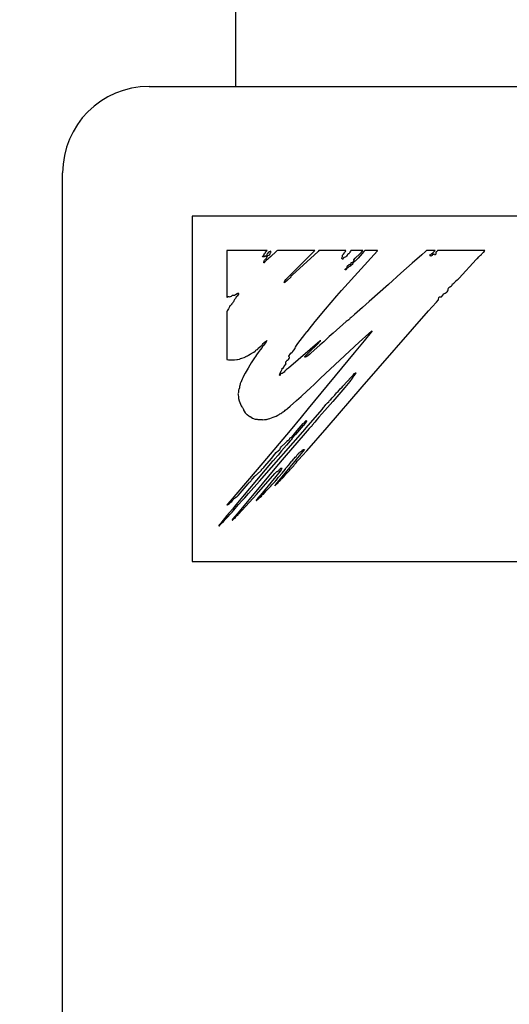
# Model space of a CAD drawing. Extents: x 77 to 816, y 33 to 540.
# Tile 7 of 20: x 419.5 to 425.17, y 429.37 to 440.77. Entities that reach past the tile are written whole.
import ezdxf

# ---------------------------------------------------------------- set-up
doc = ezdxf.new("R2010")
doc.units = 0
doc.header["$LTSCALE"] = 46.2
doc.layers.get('0').update_dxf_attribs({"linetype": 'CONTINUOUS'})
for name, color, linetype in [('ALL_CURVE', 7, 'CONTINUOUS'), ('ALL_DIM', 7, 'CONTINUOUS'), ('ALL_FEATURES', 7, 'CONTINUOUS')]:
    doc.layers.add(name, color=color, linetype=linetype)
doc.dimstyles.get("Standard").update_dxf_attribs({"dimtxt": 2.5, "dimasz": 2.5, "dimexe": 1.25, "dimexo": 0.625, "dimtad": 1, "dimcen": 2.5, "dimazin": 3, "dimtfac": 1, "dimtmove": 0, "dimatfit": 3})

# ---------------------------------------------------------------- blocks, each defined once
blk = doc.blocks.new('_OPEN')
at = {"color": 0, "linetype": 'BYBLOCK'}
for p, q in [((0, 0), (-1, 0.25)), ((-1, -0.25), (0, 0)), ((-1, 0), (0, 0))]:
    blk.add_line(p, q, dxfattribs=at)
blk = doc.blocks.new('*D11')
at = {"layer": 'ALL_DIM', "color": 2, "linetype": 'CONTINUOUS'}
for p, q in [((422, 457.5), (320, 457.5)), ((322, 457.5), (322, 360)), ((322, 262.5), (322, 360)), ((422, 262.5), (320, 262.5))]:
    blk.add_line(p, q, dxfattribs=at)
at = {"layer": 'ALL_DIM', "color": 2, "linetype": 'CONTINUOUS', "xscale": 4, "yscale": 4, "zscale": 4}
for p, rotation in [((322, 457.5), 90), ((322, 262.5), 270)]:
    blk.add_blockref('_OPEN', p, dxfattribs=dict(at, rotation=rotation))
blk = doc.blocks.new('*D12')
at = {"layer": 'ALL_DIM', "color": 2, "linetype": 'CONTINUOUS'}
for p, q in [((350, 457.5), (350, 487.327)), ((350, 487.327), (350, 448.75)), ((422, 457.5), (348, 457.5)), ((350, 430), (350, 448.75)), ((418.679, 440), (348, 440)), ((350, 440), (350, 430))]:
    blk.add_line(p, q, dxfattribs=at)
at = {"layer": 'ALL_DIM', "color": 2, "linetype": 'CONTINUOUS', "xscale": 4, "yscale": 4, "zscale": 4}
for p, rotation in [((350, 457.5), 270), ((350, 440), 90)]:
    blk.add_blockref('_OPEN', p, dxfattribs=dict(at, rotation=rotation))

msp = doc.modelspace()

# ---------------------------------------------------------------- linework, layer by layer
at = {"layer": 'ALL_CURVE', "color": 4, "linetype": 'CONTINUOUS'}
for p, q in [((421.5, 438.5), (421.5, 434.5)), ((458.5, 438.5), (421.5, 438.5)), ((421.5, 434.5), (439.5, 434.5))]:
    msp.add_line(p, q, dxfattribs=at)
at = {"layer": 'ALL_FEATURES', "color": 3, "linetype": 'CONTINUOUS'}
msp.add_line((422, 455.5), (422, 440), dxfattribs=at)
at = {"layer": 'ALL_FEATURES', "color": 7, "linetype": 'CONTINUOUS'}
for p, q in [((421, 440), (459, 440)), ((420, 273.009), (420, 439)), ((421.9, 438.1), (421.9, 437.56)), ((422.365, 438.1), (421.9, 438.1)), ((422.314, 438.029), (422.318, 438.036)), ((422.319, 438.027), (422.314, 438.029)), ((422.318, 438.036), (422.324, 438.044)), ((422.326, 438.028), (422.319, 438.027)), ((422.324, 438.044), (422.329, 438.051)), ((422.333, 438.03), (422.326, 438.028)), ((422.329, 438.051), (422.335, 438.062)), ((422.337, 438.034), (422.333, 438.03)), ((422.335, 438.062), (422.341, 438.068)), ((422.341, 438.038), (422.337, 438.034)), ((422.337, 437.99), (422.348, 438)), ((422.341, 438.068), (422.344, 438.071)), ((422.345, 438.04), (422.341, 438.038)), ((422.344, 438.071), (422.347, 438.077)), ((422.347, 438.034), (422.345, 438.04)), ((422.347, 438.077), (422.349, 438.087)), ((422.349, 438.031), (422.347, 438.034)), ((422.348, 438), (422.352, 438.004)), ((422.349, 438.087), (422.353, 438.091)), ((422.354, 438.033), (422.349, 438.031)), ((422.352, 438.004), (422.358, 438.011)), ((422.353, 438.091), (422.363, 438.098)), ((422.357, 438.035), (422.354, 438.033)), ((422.36, 438.041), (422.357, 438.035)), ((422.358, 438.011), (422.363, 438.025)), ((422.363, 438.054), (422.36, 438.041)), ((422.376, 438.003), (422.36, 437.991)), ((422.363, 438.098), (422.365, 438.1)), ((422.367, 438.062), (422.363, 438.054)), ((422.363, 438.025), (422.369, 438.036)), ((422.374, 438.072), (422.367, 438.062)), ((422.369, 438.036), (422.376, 438.044)), ((422.383, 438.081), (422.374, 438.072)), ((422.376, 438.044), (422.384, 438.049)), ((422.387, 438.013), (422.376, 438.003)), ((422.388, 438.085), (422.383, 438.081)), ((422.384, 438.049), (422.396, 438.055)), ((422.405, 438.03), (422.387, 438.013)), ((422.394, 438.088), (422.388, 438.085)), ((422.408, 438.092), (422.394, 438.088)), ((422.396, 438.055), (422.399, 438.058)), ((422.399, 438.058), (422.4, 438.06)), ((422.4, 438.06), (422.402, 438.066)), ((422.402, 438.067), (422.405, 438.075)), ((422.402, 438.066), (422.402, 438.067)), ((422.476, 438.092), (422.405, 438.03)), ((422.405, 438.075), (422.407, 438.079)), ((422.407, 438.079), (422.409, 438.087)), ((422.409, 438.087), (422.408, 438.092)), ((422.48, 438.096), (422.476, 438.092)), ((422.485, 438.1), (422.48, 438.096)), ((422.916, 438.1), (422.485, 438.1)), ((422.642, 437.823), (422.875, 438.058)), ((422.955, 438.091), (422.655, 437.817)), ((422.875, 438.058), (422.914, 438.098)), ((422.914, 438.098), (422.916, 438.1)), ((422.965, 438.1), (422.955, 438.091)), ((423.276, 438.1), (422.965, 438.1)), ((423.228, 437.64), (423.642, 438.098)), ((423.229, 438.016), (423.233, 438.024)), ((423.229, 438.01), (423.229, 438.016)), ((423.232, 438.005), (423.229, 438.01)), ((423.239, 438), (423.232, 438.005)), ((423.233, 438.024), (423.236, 438.029)), ((423.236, 438.029), (423.238, 438.034)), ((423.238, 438.044), (423.239, 438.048)), ((423.238, 438.043), (423.238, 438.044)), ((423.238, 438.034), (423.238, 438.043)), ((423.239, 438.048), (423.248, 438.059)), ((423.241, 438.001), (423.239, 438)), ((423.245, 438.006), (423.241, 438.001)), ((423.25, 438.015), (423.245, 438.006)), ((423.248, 438.059), (423.26, 438.074)), ((423.254, 438.02), (423.25, 438.015)), ((423.258, 438.022), (423.254, 438.02)), ((423.267, 438.023), (423.258, 438.022)), ((423.26, 438.074), (423.266, 438.081)), ((423.266, 438.081), (423.273, 438.091)), ((423.276, 438.028), (423.267, 438.023)), ((423.273, 438.091), (423.276, 438.1)), ((423.284, 438.036), (423.276, 438.028)), ((423.292, 438.047), (423.284, 438.036)), ((423.294, 438.052), (423.292, 438.047)), ((423.297, 438.057), (423.294, 438.052)), ((423.3, 438.06), (423.297, 438.057)), ((423.305, 438.062), (423.3, 438.06)), ((423.311, 438.062), (423.305, 438.062)), ((423.315, 438.066), (423.311, 438.062)), ((423.324, 438.082), (423.315, 438.066)), ((423.33, 438.092), (423.324, 438.082)), ((423.336, 438.1), (423.33, 438.092)), ((423.474, 438.1), (423.336, 438.1)), ((423.367, 437.989), (423.37, 437.993)), ((423.37, 437.993), (423.386, 438.011)), ((423.386, 438.011), (423.437, 438.062)), ((423.42, 438.013), (423.392, 437.984)), ((423.464, 438.065), (423.42, 438.013)), ((423.437, 438.062), (423.456, 438.081)), ((423.456, 438.081), (423.474, 438.1)), ((423.486, 438.089), (423.464, 438.065)), ((423.496, 438.1), (423.486, 438.089)), ((423.644, 438.1), (423.496, 438.1)), ((423.642, 438.098), (423.644, 438.1)), ((424.155, 438.052), (424.044, 437.954)), ((424.197, 438.09), (424.155, 438.052)), ((424.208, 438.1), (424.197, 438.09)), ((424.309, 438.1), (424.208, 438.1)), ((424.248, 438.051), (424.249, 438.052)), ((424.248, 438.047), (424.248, 438.051)), ((424.25, 438.042), (424.248, 438.047)), ((424.249, 438.052), (424.258, 438.055)), ((424.255, 438.037), (424.25, 438.042)), ((424.258, 438.036), (424.255, 438.037)), ((424.258, 438.055), (424.269, 438.062)), ((424.268, 438.04), (424.258, 438.036)), ((424.275, 438.044), (424.268, 438.04)), ((424.269, 438.062), (424.283, 438.075)), ((424.28, 438.05), (424.275, 438.044)), ((424.285, 438.054), (424.28, 438.05)), ((424.283, 438.075), (424.291, 438.084)), ((424.293, 438.058), (424.285, 438.054)), ((424.291, 438.084), (424.304, 438.096)), ((424.297, 438.059), (424.293, 438.058)), ((424.3, 438.052), (424.297, 438.059)), ((424.302, 438.051), (424.3, 438.052)), ((424.304, 438.05), (424.302, 438.051)), ((424.304, 438.096), (424.309, 438.1)), ((424.308, 438.051), (424.304, 438.05)), ((424.314, 438.055), (424.308, 438.051)), ((424.317, 438.058), (424.314, 438.055)), ((424.319, 438.079), (424.316, 438.07)), ((424.316, 438.07), (424.317, 438.058)), ((424.323, 438.085), (424.319, 438.079)), ((424.324, 438.086), (424.323, 438.085)), ((424.328, 438.089), (424.324, 438.086)), ((424.331, 438.094), (424.328, 438.089)), ((424.336, 438.1), (424.331, 438.094)), ((424.883, 438.1), (424.336, 438.1)), ((424.587, 437.782), (424.784, 437.997)), ((424.784, 437.997), (424.792, 438.004)), ((424.792, 438.004), (424.799, 438.01)), ((424.799, 438.01), (424.816, 438.027)), ((424.816, 438.027), (424.826, 438.04)), ((424.826, 438.04), (424.831, 438.046)), ((424.831, 438.046), (424.835, 438.049)), ((424.835, 438.049), (424.844, 438.056)), ((424.844, 438.056), (424.85, 438.062)), ((424.85, 438.062), (424.857, 438.072)), ((424.857, 438.072), (424.869, 438.082)), ((424.869, 438.082), (424.871, 438.084)), ((424.871, 438.084), (424.879, 438.092)), ((424.879, 438.092), (424.883, 438.1)), ((422.328, 437.97), (422.33, 437.976)), ((422.328, 437.957), (422.328, 437.97)), ((422.331, 437.958), (422.328, 437.957)), ((422.33, 437.976), (422.331, 437.981)), ((422.331, 437.981), (422.337, 437.99)), ((422.338, 437.967), (422.331, 437.958)), ((422.345, 437.975), (422.338, 437.967)), ((422.36, 437.991), (422.345, 437.975)), ((423.269, 437.884), (423.272, 437.889)), ((423.27, 437.879), (423.269, 437.884)), ((423.27, 437.878), (423.27, 437.879)), ((423.272, 437.889), (423.279, 437.895)), ((423.28, 437.879), (423.278, 437.876)), ((423.279, 437.895), (423.286, 437.9)), ((423.283, 437.886), (423.28, 437.879)), ((423.288, 437.893), (423.283, 437.886)), ((423.286, 437.9), (423.291, 437.906)), ((423.298, 437.902), (423.288, 437.893)), ((423.291, 437.906), (423.293, 437.912)), ((423.293, 437.917), (423.295, 437.922)), ((423.293, 437.912), (423.293, 437.917)), ((423.295, 437.922), (423.297, 437.924)), ((423.297, 437.924), (423.3, 437.926)), ((423.312, 437.911), (423.298, 437.902)), ((423.3, 437.926), (423.303, 437.928)), ((423.303, 437.928), (423.307, 437.933)), ((423.307, 437.933), (423.313, 437.938)), ((423.326, 437.921), (423.312, 437.911)), ((423.313, 437.938), (423.322, 437.941)), ((423.322, 437.941), (423.327, 437.942)), ((423.334, 437.93), (423.326, 437.921)), ((423.327, 437.942), (423.333, 437.946)), ((423.333, 437.946), (423.337, 437.953)), ((423.341, 437.933), (423.334, 437.93)), ((423.337, 437.953), (423.339, 437.962)), ((423.339, 437.962), (423.345, 437.962)), ((423.348, 437.939), (423.341, 437.933)), ((423.345, 437.962), (423.353, 437.965)), ((423.356, 437.95), (423.348, 437.939)), ((423.353, 437.965), (423.362, 437.972)), ((423.363, 437.96), (423.356, 437.95)), ((423.362, 437.972), (423.373, 437.983)), ((423.37, 437.968), (423.363, 437.96)), ((423.368, 437.987), (423.367, 437.989)), ((423.373, 437.986), (423.368, 437.987)), ((423.377, 437.973), (423.37, 437.968)), ((423.375, 437.985), (423.373, 437.986)), ((423.373, 437.983), (423.375, 437.985)), ((423.386, 437.978), (423.377, 437.973)), ((423.392, 437.984), (423.386, 437.978)), ((424.044, 437.954), (423.914, 437.84)), ((422.571, 437.749), (422.584, 437.765)), ((422.584, 437.765), (422.599, 437.78)), ((422.599, 437.78), (422.642, 437.823)), ((422.639, 437.791), (422.603, 437.76)), ((422.641, 437.8), (422.639, 437.791)), ((422.645, 437.808), (422.641, 437.8)), ((422.652, 437.814), (422.645, 437.808)), ((422.655, 437.817), (422.652, 437.814)), ((423.274, 437.876), (423.27, 437.878)), ((423.278, 437.876), (423.274, 437.876)), ((423.914, 437.84), (423.768, 437.707)), ((424.565, 437.762), (424.574, 437.77)), ((424.574, 437.77), (424.587, 437.782)), ((422.57, 437.733), (422.561, 437.727)), ((422.561, 437.727), (422.562, 437.731)), ((422.562, 437.731), (422.565, 437.739)), ((422.565, 437.739), (422.566, 437.74)), ((422.566, 437.74), (422.571, 437.749)), ((422.603, 437.76), (422.57, 437.733)), ((423.768, 437.707), (423.545, 437.511)), ((424.459, 437.659), (424.462, 437.666)), ((424.459, 437.655), (424.459, 437.659)), ((424.46, 437.651), (424.459, 437.655)), ((424.46, 437.645), (424.46, 437.651)), ((424.462, 437.666), (424.469, 437.672)), ((424.469, 437.672), (424.481, 437.68)), ((424.481, 437.68), (424.487, 437.684)), ((424.487, 437.684), (424.498, 437.692)), ((424.498, 437.692), (424.506, 437.702)), ((424.506, 437.702), (424.512, 437.714)), ((424.512, 437.714), (424.515, 437.716)), ((424.515, 437.716), (424.524, 437.723)), ((424.524, 437.723), (424.534, 437.732)), ((424.534, 437.732), (424.543, 437.742)), ((424.543, 437.742), (424.549, 437.749)), ((424.549, 437.749), (424.565, 437.762)), ((421.9, 437.56), (421.904, 437.56)), ((421.904, 437.56), (421.907, 437.564)), ((421.907, 437.564), (421.91, 437.566)), ((421.91, 437.566), (421.915, 437.569)), ((421.915, 437.569), (421.919, 437.569)), ((421.919, 437.569), (421.923, 437.568)), ((421.923, 437.568), (421.933, 437.566)), ((421.933, 437.566), (421.943, 437.568)), ((421.943, 437.568), (421.954, 437.574)), ((421.954, 437.574), (421.959, 437.578)), ((421.959, 437.578), (421.967, 437.583)), ((421.967, 437.583), (421.976, 437.585)), ((421.976, 437.585), (421.984, 437.585)), ((421.984, 437.585), (421.99, 437.586)), ((421.993, 437.538), (421.988, 437.533)), ((421.99, 437.586), (422, 437.591)), ((422.001, 437.545), (421.993, 437.538)), ((422, 437.591), (422.018, 437.604)), ((422.004, 437.555), (422.001, 437.545)), ((422.006, 437.564), (422.004, 437.555)), ((422.01, 437.568), (422.006, 437.564)), ((422.018, 437.574), (422.01, 437.568)), ((422.018, 437.604), (422.026, 437.607)), ((422.026, 437.584), (422.018, 437.574)), ((422.026, 437.607), (422.034, 437.607)), ((422.033, 437.596), (422.026, 437.584)), ((422.036, 437.602), (422.033, 437.596)), ((422.034, 437.607), (422.036, 437.607)), ((422.036, 437.607), (422.037, 437.606)), ((422.037, 437.606), (422.036, 437.602)), ((423.042, 437.423), (423.171, 437.575)), ((423.171, 437.575), (423.228, 437.64)), ((424.349, 437.533), (424.353, 437.557)), ((424.353, 437.557), (424.355, 437.565)), ((424.355, 437.565), (424.365, 437.565)), ((424.365, 437.565), (424.367, 437.565)), ((424.367, 437.565), (424.378, 437.564)), ((424.378, 437.564), (424.384, 437.565)), ((424.384, 437.565), (424.388, 437.569)), ((424.388, 437.569), (424.399, 437.585)), ((424.399, 437.585), (424.411, 437.598)), ((424.411, 437.598), (424.425, 437.609)), ((424.425, 437.609), (424.437, 437.615)), ((424.437, 437.615), (424.439, 437.616)), ((424.439, 437.616), (424.445, 437.622)), ((424.445, 437.622), (424.447, 437.624)), ((424.447, 437.624), (424.456, 437.636)), ((424.456, 437.636), (424.46, 437.645)), ((421.92, 437.426), (421.91, 437.415)), ((421.924, 437.432), (421.92, 437.426)), ((421.927, 437.44), (421.924, 437.432)), ((421.929, 437.448), (421.927, 437.44)), ((421.93, 437.45), (421.929, 437.448)), ((421.934, 437.459), (421.93, 437.45)), ((421.941, 437.466), (421.934, 437.459)), ((421.95, 437.471), (421.941, 437.466)), ((421.952, 437.473), (421.95, 437.471)), ((421.955, 437.479), (421.952, 437.473)), ((421.961, 437.489), (421.955, 437.479)), ((421.964, 437.493), (421.961, 437.489)), ((421.971, 437.498), (421.964, 437.493)), ((421.976, 437.507), (421.971, 437.498)), ((421.98, 437.517), (421.976, 437.507)), ((421.981, 437.519), (421.98, 437.517)), ((421.983, 437.526), (421.981, 437.519)), ((421.988, 437.533), (421.983, 437.526)), ((422.922, 437.278), (423.042, 437.423)), ((423.47, 437.442), (423.378, 437.36)), ((423.545, 437.511), (423.47, 437.442)), ((424.234, 437.402), (424.275, 437.45)), ((424.275, 437.45), (424.324, 437.505)), ((424.324, 437.505), (424.343, 437.526)), ((424.343, 437.526), (424.349, 437.531)), ((424.349, 437.531), (424.349, 437.533)), ((421.903, 437.404), (421.9, 437.395)), ((421.9, 437.395), (421.9, 436.839)), ((421.91, 437.415), (421.903, 437.404)), ((423.322, 437.316), (423.318, 437.307)), ((423.325, 437.317), (423.322, 437.316)), ((423.337, 437.326), (423.325, 437.317)), ((423.378, 437.36), (423.337, 437.326)), ((423.466, 436.522), (424.234, 437.402)), ((422.851, 437.19), (422.922, 437.278)), ((423.281, 437.279), (423.129, 437.146)), ((423.29, 437.287), (423.281, 437.279)), ((423.298, 437.292), (423.29, 437.287)), ((423.31, 437.3), (423.298, 437.292)), ((423.318, 437.307), (423.31, 437.3)), ((422.723, 437.025), (422.803, 437.129)), ((422.803, 437.129), (422.827, 437.158)), ((422.827, 437.158), (422.83, 437.162)), ((422.83, 437.162), (422.832, 437.165)), ((422.832, 437.165), (422.851, 437.19)), ((423.065, 437.088), (423.044, 437.067)), ((423.083, 437.105), (423.065, 437.088)), ((423.129, 437.146), (423.083, 437.105)), ((423.432, 437.039), (423.541, 437.139)), ((423.569, 437.157), (423.487, 437.057)), ((423.541, 437.139), (423.575, 437.169)), ((423.58, 437.173), (423.569, 437.157)), ((423.575, 437.169), (423.58, 437.173)), ((422.257, 436.96), (422.264, 436.969)), ((422.264, 436.969), (422.279, 436.982)), ((422.279, 436.982), (422.294, 436.994)), ((422.307, 436.979), (422.284, 436.95)), ((422.294, 436.994), (422.308, 437.006)), ((422.311, 436.985), (422.307, 436.979)), ((422.308, 437.006), (422.314, 437.014)), ((422.316, 436.993), (422.311, 436.985)), ((422.314, 437.014), (422.321, 437.025)), ((422.327, 437.007), (422.316, 436.993)), ((422.321, 437.025), (422.336, 437.039)), ((422.344, 437.03), (422.327, 437.007)), ((422.336, 437.039), (422.353, 437.053)), ((422.353, 437.044), (422.344, 437.03)), ((422.353, 437.053), (422.362, 437.059)), ((422.362, 437.059), (422.353, 437.044)), ((422.976, 437.053), (422.613, 436.741)), ((422.674, 436.947), (422.689, 436.967)), ((422.689, 436.967), (422.692, 436.973)), ((422.692, 436.973), (422.696, 436.982)), ((422.696, 436.982), (422.707, 437.002)), ((422.707, 437.002), (422.723, 437.025)), ((422.857, 436.928), (422.948, 437.017)), ((422.976, 437.007), (422.874, 436.916)), ((422.948, 437.017), (422.981, 437.051)), ((422.981, 437.054), (422.976, 437.053)), ((423.003, 437.03), (422.976, 437.007)), ((422.986, 437.056), (422.981, 437.054)), ((422.981, 437.051), (422.986, 437.056)), ((422.985, 436.624), (423.432, 437.039)), ((423.022, 437.046), (423.003, 437.03)), ((423.044, 437.067), (423.022, 437.046)), ((423.487, 437.057), (423.374, 436.917)), ((422.059, 436.85), (422.073, 436.856)), ((422.073, 436.856), (422.099, 436.864)), ((422.099, 436.864), (422.116, 436.869)), ((422.116, 436.869), (422.123, 436.874)), ((422.123, 436.874), (422.125, 436.877)), ((422.125, 436.877), (422.127, 436.879)), ((422.127, 436.879), (422.138, 436.882)), ((422.138, 436.882), (422.152, 436.889)), ((422.152, 436.889), (422.171, 436.901)), ((422.171, 436.901), (422.182, 436.909)), ((422.182, 436.909), (422.195, 436.916)), ((422.219, 436.858), (422.182, 436.801)), ((422.195, 436.916), (422.212, 436.925)), ((422.212, 436.925), (422.226, 436.935)), ((422.23, 436.874), (422.219, 436.858)), ((422.226, 436.935), (422.23, 436.939)), ((422.23, 436.939), (422.235, 436.946)), ((422.244, 436.894), (422.23, 436.874)), ((422.235, 436.946), (422.242, 436.952)), ((422.242, 436.952), (422.252, 436.957)), ((422.262, 436.922), (422.244, 436.894)), ((422.252, 436.957), (422.253, 436.957)), ((422.253, 436.957), (422.257, 436.96)), ((422.273, 436.937), (422.262, 436.922)), ((422.262, 436.922), (422.262, 436.922)), ((422.284, 436.95), (422.273, 436.937)), ((422.617, 436.882), (422.62, 436.887)), ((422.617, 436.875), (422.617, 436.882)), ((422.619, 436.869), (422.617, 436.875)), ((422.624, 436.865), (422.619, 436.869)), ((422.62, 436.887), (422.634, 436.903)), ((422.62, 436.851), (422.624, 436.86)), ((422.625, 436.863), (422.624, 436.865)), ((422.624, 436.86), (422.625, 436.863)), ((422.634, 436.903), (422.641, 436.911)), ((422.641, 436.911), (422.656, 436.925)), ((422.656, 436.925), (422.664, 436.933)), ((422.664, 436.933), (422.674, 436.947)), ((422.801, 436.868), (422.803, 436.873)), ((422.807, 436.868), (422.801, 436.868)), ((422.803, 436.873), (422.807, 436.879)), ((422.807, 436.879), (422.811, 436.882)), ((422.818, 436.869), (422.807, 436.868)), ((422.811, 436.882), (422.857, 436.928)), ((422.826, 436.873), (422.818, 436.869)), ((422.837, 436.882), (422.826, 436.873)), ((422.86, 436.902), (422.837, 436.882)), ((423.374, 436.917), (422.841, 436.271)), ((422.874, 436.916), (422.86, 436.902)), ((421.9, 436.839), (421.918, 436.835)), ((421.918, 436.835), (421.942, 436.834)), ((421.942, 436.834), (421.971, 436.835)), ((421.971, 436.835), (421.989, 436.837)), ((421.989, 436.837), (422.016, 436.839)), ((422.016, 436.839), (422.025, 436.84)), ((422.025, 436.84), (422.045, 436.843)), ((422.045, 436.843), (422.053, 436.846)), ((422.053, 436.846), (422.059, 436.85)), ((422.166, 436.773), (422.145, 436.738)), ((422.182, 436.801), (422.166, 436.773)), ((422.541, 436.738), (422.542, 436.74)), ((422.542, 436.74), (422.544, 436.74)), ((422.544, 436.74), (422.548, 436.738)), ((422.551, 436.738), (422.555, 436.743)), ((422.555, 436.743), (422.56, 436.754)), ((422.56, 436.754), (422.572, 436.77)), ((422.572, 436.77), (422.583, 436.784)), ((422.581, 436.809), (422.583, 436.814)), ((422.581, 436.801), (422.581, 436.809)), ((422.584, 436.792), (422.581, 436.801)), ((422.583, 436.814), (422.585, 436.817)), ((422.583, 436.784), (422.585, 436.788)), ((422.584, 436.792), (422.584, 436.792)), ((422.585, 436.788), (422.584, 436.792)), ((422.585, 436.817), (422.589, 436.819)), ((422.589, 436.819), (422.591, 436.821)), ((422.591, 436.821), (422.595, 436.828)), ((422.595, 436.828), (422.597, 436.83)), ((422.597, 436.83), (422.605, 436.833)), ((422.613, 436.741), (422.6, 436.73)), ((422.605, 436.833), (422.613, 436.84)), ((422.613, 436.84), (422.62, 436.851)), ((422.085, 436.629), (422.077, 436.61)), ((422.093, 436.648), (422.085, 436.629)), ((422.112, 436.683), (422.093, 436.648)), ((422.145, 436.738), (422.112, 436.683)), ((422.506, 436.661), (422.508, 436.665)), ((422.508, 436.658), (422.506, 436.661)), ((422.508, 436.665), (422.513, 436.673)), ((422.512, 436.654), (422.508, 436.658)), ((422.515, 436.66), (422.512, 436.654)), ((422.513, 436.673), (422.521, 436.687)), ((422.518, 436.665), (422.515, 436.66)), ((422.526, 436.672), (422.518, 436.665)), ((422.521, 436.687), (422.523, 436.696)), ((422.523, 436.7), (422.528, 436.705)), ((422.523, 436.696), (422.523, 436.7)), ((422.538, 436.677), (422.526, 436.672)), ((422.528, 436.705), (422.533, 436.713)), ((422.533, 436.713), (422.538, 436.726)), ((422.538, 436.726), (422.541, 436.738)), ((422.539, 436.678), (422.538, 436.677)), ((422.552, 436.685), (422.539, 436.678)), ((422.548, 436.738), (422.551, 436.738)), ((422.562, 436.694), (422.552, 436.685)), ((422.569, 436.703), (422.562, 436.694)), ((422.574, 436.713), (422.569, 436.703)), ((422.577, 436.713), (422.574, 436.713)), ((422.579, 436.713), (422.577, 436.713)), ((422.584, 436.716), (422.579, 436.713)), ((422.592, 436.729), (422.584, 436.716)), ((422.595, 436.732), (422.592, 436.729)), ((422.597, 436.731), (422.595, 436.732)), ((422.6, 436.73), (422.597, 436.731)), ((423.295, 436.587), (423.335, 436.63)), ((423.335, 436.63), (423.348, 436.645)), ((423.348, 436.645), (423.363, 436.659)), ((423.361, 436.641), (423.35, 436.623)), ((423.369, 436.649), (423.361, 436.641)), ((423.363, 436.659), (423.378, 436.676)), ((423.378, 436.663), (423.369, 436.649)), ((423.378, 436.676), (423.383, 436.68)), ((423.384, 436.673), (423.378, 436.663)), ((423.383, 436.68), (423.389, 436.684)), ((423.39, 436.677), (423.384, 436.673)), ((423.389, 436.684), (423.39, 436.687)), ((423.39, 436.687), (423.391, 436.687)), ((423.391, 436.679), (423.39, 436.677)), ((423.391, 436.687), (423.392, 436.687)), ((423.393, 436.685), (423.391, 436.679)), ((423.392, 436.687), (423.393, 436.685)), ((422.048, 436.529), (422.046, 436.506)), ((422.049, 436.535), (422.048, 436.529)), ((422.054, 436.56), (422.049, 436.535)), ((422.058, 436.571), (422.054, 436.56)), ((422.06, 436.574), (422.058, 436.571)), ((422.077, 436.61), (422.06, 436.574)), ((422.85, 436.494), (422.928, 436.57)), ((422.928, 436.57), (422.985, 436.624)), ((423.062, 436.053), (423.466, 436.522)), ((423.266, 436.517), (423.127, 436.354)), ((423.212, 436.499), (423.232, 436.521)), ((423.232, 436.521), (423.243, 436.532)), ((423.243, 436.532), (423.295, 436.587)), ((423.321, 436.585), (423.266, 436.517)), ((423.35, 436.623), (423.321, 436.585)), ((422.031, 436.451), (422.029, 436.442)), ((422.029, 436.442), (422.03, 436.436)), ((422.03, 436.436), (422.031, 436.43)), ((422.033, 436.459), (422.031, 436.451)), ((422.031, 436.43), (422.035, 436.409)), ((422.034, 436.471), (422.033, 436.459)), ((422.035, 436.483), (422.034, 436.471)), ((422.035, 436.396), (422.034, 436.392)), ((422.038, 436.494), (422.035, 436.483)), ((422.035, 436.409), (422.035, 436.396)), ((422.042, 436.502), (422.038, 436.494)), ((422.046, 436.506), (422.042, 436.502)), ((422.707, 436.363), (422.761, 436.413)), ((422.761, 436.413), (422.831, 436.478)), ((422.831, 436.478), (422.842, 436.487)), ((422.842, 436.487), (422.85, 436.494)), ((423.119, 436.394), (423.148, 436.428)), ((423.148, 436.428), (423.17, 436.454)), ((423.17, 436.454), (423.177, 436.46)), ((423.177, 436.46), (423.188, 436.469)), ((423.188, 436.469), (423.196, 436.479)), ((423.196, 436.479), (423.201, 436.484)), ((423.201, 436.484), (423.212, 436.499)), ((422.034, 436.392), (422.034, 436.388)), ((422.034, 436.388), (422.043, 436.36)), ((422.043, 436.36), (422.057, 436.324)), ((422.057, 436.324), (422.067, 436.302)), ((422.067, 436.302), (422.073, 436.293)), ((422.073, 436.293), (422.08, 436.284)), ((422.08, 436.284), (422.086, 436.278)), ((422.602, 436.271), (422.633, 436.3)), ((422.633, 436.3), (422.707, 436.363)), ((423.001, 436.261), (423.018, 436.282)), ((423.018, 436.282), (423.027, 436.293)), ((423.027, 436.293), (423.046, 436.317)), ((423.127, 436.354), (423.035, 436.25)), ((423.046, 436.317), (423.053, 436.325)), ((423.053, 436.325), (423.066, 436.336)), ((423.066, 436.336), (423.079, 436.351)), ((423.079, 436.351), (423.088, 436.364)), ((423.088, 436.364), (423.091, 436.368)), ((423.091, 436.368), (423.103, 436.377)), ((423.103, 436.377), (423.119, 436.394)), ((422.086, 436.278), (422.09, 436.273)), ((422.086, 436.278), (422.086, 436.278)), ((422.09, 436.273), (422.092, 436.262)), ((422.092, 436.262), (422.094, 436.253)), ((422.094, 436.253), (422.101, 436.24)), ((422.101, 436.24), (422.113, 436.223)), ((422.113, 436.223), (422.132, 436.204)), ((422.132, 436.204), (422.134, 436.202)), ((422.134, 436.202), (422.153, 436.188)), ((422.153, 436.188), (422.165, 436.181)), ((422.165, 436.181), (422.172, 436.18)), ((422.172, 436.18), (422.175, 436.177)), ((422.175, 436.177), (422.175, 436.176)), ((422.175, 436.176), (422.183, 436.17)), ((422.183, 436.17), (422.198, 436.16)), ((422.396, 436.157), (422.434, 436.17)), ((422.434, 436.17), (422.446, 436.175)), ((422.446, 436.175), (422.472, 436.185)), ((422.472, 436.185), (422.489, 436.195)), ((422.489, 436.195), (422.505, 436.204)), ((422.505, 436.204), (422.512, 436.209)), ((422.512, 436.209), (422.526, 436.216)), ((422.526, 436.216), (422.536, 436.223)), ((422.536, 436.223), (422.545, 436.23)), ((422.545, 436.23), (422.552, 436.233)), ((422.552, 436.233), (422.554, 436.235)), ((422.554, 436.235), (422.558, 436.239)), ((422.558, 436.239), (422.563, 436.241)), ((422.563, 436.241), (422.567, 436.243)), ((422.567, 436.243), (422.574, 436.251)), ((422.574, 436.251), (422.576, 436.253)), ((422.576, 436.253), (422.586, 436.261)), ((422.586, 436.261), (422.597, 436.267)), ((422.597, 436.267), (422.602, 436.271)), ((422.761, 436.172), (422.634, 436.019)), ((422.841, 436.271), (422.761, 436.172)), ((422.819, 436.047), (423.001, 436.261)), ((422.964, 436.17), (422.943, 436.147)), ((423.035, 436.25), (422.964, 436.17)), ((422.198, 436.16), (422.226, 436.149)), ((422.226, 436.149), (422.231, 436.149)), ((422.231, 436.149), (422.236, 436.15)), ((422.236, 436.15), (422.245, 436.15)), ((422.245, 436.15), (422.252, 436.148)), ((422.252, 436.148), (422.26, 436.146)), ((422.26, 436.146), (422.273, 436.145)), ((422.273, 436.145), (422.282, 436.145)), ((422.282, 436.145), (422.299, 436.145)), ((422.299, 436.145), (422.31, 436.143)), ((422.31, 436.143), (422.317, 436.142)), ((422.317, 436.142), (422.334, 436.143)), ((422.334, 436.143), (422.347, 436.143)), ((422.347, 436.143), (422.357, 436.144)), ((422.357, 436.144), (422.366, 436.148)), ((422.366, 436.148), (422.372, 436.15)), ((422.372, 436.15), (422.38, 436.153)), ((422.38, 436.153), (422.396, 436.157)), ((422.782, 436.076), (422.693, 435.97)), ((422.715, 436.018), (422.782, 436.097)), ((422.782, 436.097), (422.787, 436.103)), ((422.786, 436.076), (422.782, 436.076)), ((422.791, 436.08), (422.786, 436.076)), ((422.787, 436.103), (422.793, 436.107)), ((422.8, 436.091), (422.791, 436.08)), ((422.793, 436.107), (422.799, 436.107)), ((422.799, 436.107), (422.8, 436.108)), ((422.8, 436.108), (422.804, 436.119)), ((422.805, 436.098), (422.8, 436.091)), ((422.804, 436.119), (422.808, 436.123)), ((422.813, 436.107), (422.805, 436.098)), ((422.808, 436.123), (422.811, 436.126)), ((422.811, 436.126), (422.813, 436.13)), ((422.813, 436.13), (422.814, 436.131)), ((422.819, 436.115), (422.813, 436.107)), ((422.814, 436.131), (422.818, 436.133)), ((422.818, 436.133), (422.823, 436.131)), ((422.822, 436.122), (422.819, 436.115)), ((422.823, 436.131), (422.822, 436.122)), ((422.823, 436.131), (422.823, 436.131)), ((422.867, 436.056), (422.851, 436.039)), ((422.871, 436.06), (422.867, 436.056)), ((422.878, 436.065), (422.871, 436.06)), ((422.883, 436.073), (422.878, 436.065)), ((422.885, 436.075), (422.883, 436.073)), ((422.887, 436.08), (422.885, 436.075)), ((422.917, 436.115), (422.887, 436.08)), ((422.932, 436.134), (422.917, 436.115)), ((422.943, 436.147), (422.932, 436.134)), ((422.279, 435.432), (422.805, 436.033)), ((422.634, 436.019), (422.318, 435.644)), ((422.806, 435.986), (422.564, 435.705)), ((422.634, 435.933), (422.646, 435.94)), ((422.646, 435.94), (422.651, 435.942)), ((422.651, 435.942), (422.715, 436.018)), ((422.693, 435.97), (422.657, 435.927)), ((422.805, 436.033), (422.806, 436.034)), ((422.806, 436.034), (422.815, 436.044)), ((422.851, 436.039), (422.806, 435.986)), ((422.815, 436.044), (422.819, 436.047)), ((422.825, 435.782), (423.062, 436.053)), ((422.521, 435.818), (422.53, 435.827)), ((422.53, 435.827), (422.575, 435.872)), ((422.589, 435.847), (422.534, 435.782)), ((422.575, 435.872), (422.596, 435.893)), ((422.632, 435.898), (422.589, 435.847)), ((422.596, 435.893), (422.597, 435.897)), ((422.597, 435.897), (422.603, 435.9)), ((422.603, 435.9), (422.607, 435.903)), ((422.607, 435.903), (422.616, 435.908)), ((422.616, 435.908), (422.623, 435.916)), ((422.623, 435.916), (422.627, 435.926)), ((422.627, 435.926), (422.63, 435.929)), ((422.63, 435.929), (422.634, 435.933)), ((422.643, 435.91), (422.632, 435.898)), ((422.657, 435.927), (422.643, 435.91)), ((422.42, 435.698), (422.44, 435.723)), ((422.44, 435.723), (422.441, 435.725)), ((422.441, 435.725), (422.469, 435.763)), ((422.493, 435.732), (422.45, 435.684)), ((422.776, 435.769), (422.463, 435.392)), ((422.469, 435.763), (422.47, 435.764)), ((422.47, 435.764), (422.496, 435.787)), ((422.534, 435.782), (422.493, 435.732)), ((422.496, 435.787), (422.512, 435.798)), ((422.512, 435.798), (422.515, 435.807)), ((422.515, 435.807), (422.521, 435.818)), ((422.691, 435.707), (422.701, 435.715)), ((422.701, 435.715), (422.704, 435.721)), ((422.704, 435.721), (422.715, 435.735)), ((422.715, 435.735), (422.726, 435.747)), ((422.726, 435.747), (422.73, 435.75)), ((422.729, 435.676), (422.777, 435.728)), ((422.73, 435.75), (422.731, 435.752)), ((422.731, 435.752), (422.732, 435.753)), ((422.732, 435.753), (422.735, 435.759)), ((422.735, 435.759), (422.741, 435.765)), ((422.741, 435.765), (422.746, 435.767)), ((422.746, 435.767), (422.749, 435.768)), ((422.749, 435.768), (422.754, 435.773)), ((422.754, 435.773), (422.768, 435.779)), ((422.768, 435.779), (422.77, 435.784)), ((422.77, 435.784), (422.773, 435.788)), ((422.773, 435.788), (422.781, 435.792)), ((422.797, 435.796), (422.776, 435.769)), ((422.777, 435.728), (422.825, 435.782)), ((422.781, 435.792), (422.782, 435.795)), ((422.782, 435.795), (422.783, 435.797)), ((422.783, 435.797), (422.787, 435.798)), ((422.787, 435.798), (422.791, 435.798)), ((422.791, 435.798), (422.799, 435.799)), ((422.799, 435.799), (422.797, 435.796)), ((422.318, 435.644), (421.939, 435.199)), ((422.426, 435.657), (422.163, 435.345)), ((422.475, 435.6), (422.216, 435.289)), ((422.327, 435.591), (422.334, 435.6)), ((422.334, 435.6), (422.42, 435.698)), ((422.436, 435.667), (422.426, 435.657)), ((422.446, 435.676), (422.436, 435.667)), ((422.449, 435.679), (422.446, 435.676)), ((422.45, 435.684), (422.449, 435.681)), ((422.449, 435.681), (422.449, 435.679)), ((422.564, 435.705), (422.475, 435.6)), ((422.587, 435.587), (422.6, 435.601)), ((422.6, 435.601), (422.603, 435.604)), ((422.603, 435.604), (422.607, 435.608)), ((422.607, 435.608), (422.612, 435.612)), ((422.612, 435.612), (422.624, 435.626)), ((422.624, 435.626), (422.644, 435.654)), ((422.644, 435.654), (422.649, 435.661)), ((422.649, 435.661), (422.659, 435.672)), ((422.659, 435.672), (422.676, 435.689)), ((422.664, 435.597), (422.673, 435.608)), ((422.673, 435.608), (422.681, 435.622)), ((422.676, 435.689), (422.682, 435.696)), ((422.681, 435.622), (422.688, 435.627)), ((422.682, 435.696), (422.683, 435.697)), ((422.683, 435.697), (422.691, 435.707)), ((422.688, 435.627), (422.698, 435.638)), ((422.698, 435.638), (422.702, 435.645)), ((422.702, 435.645), (422.715, 435.661)), ((422.715, 435.661), (422.723, 435.669)), ((422.723, 435.669), (422.729, 435.676)), ((422.201, 435.463), (422.224, 435.488)), ((422.224, 435.488), (422.237, 435.5)), ((422.237, 435.5), (422.242, 435.503)), ((422.242, 435.278), (422.457, 435.518)), ((422.242, 435.503), (422.255, 435.516)), ((422.255, 435.516), (422.292, 435.551)), ((422.466, 435.486), (422.269, 435.247)), ((422.292, 435.551), (422.299, 435.557)), ((422.299, 435.557), (422.301, 435.561)), ((422.301, 435.561), (422.302, 435.565)), ((422.302, 435.565), (422.306, 435.571)), ((422.306, 435.571), (422.313, 435.576)), ((422.313, 435.576), (422.317, 435.579)), ((422.317, 435.579), (422.327, 435.591)), ((422.457, 435.518), (422.478, 435.541)), ((422.515, 435.546), (422.466, 435.486)), ((422.478, 435.541), (422.48, 435.543)), ((422.48, 435.543), (422.484, 435.543)), ((422.484, 435.543), (422.49, 435.546)), ((422.49, 435.546), (422.504, 435.557)), ((422.502, 435.481), (422.54, 435.524)), ((422.504, 435.557), (422.506, 435.561)), ((422.506, 435.561), (422.512, 435.566)), ((422.512, 435.566), (422.517, 435.572)), ((422.528, 435.563), (422.515, 435.546)), ((422.517, 435.572), (422.52, 435.579)), ((422.52, 435.579), (422.521, 435.581)), ((422.521, 435.581), (422.527, 435.583)), ((422.527, 435.583), (422.534, 435.585)), ((422.533, 435.57), (422.528, 435.563)), ((422.535, 435.577), (422.533, 435.57)), ((422.534, 435.585), (422.535, 435.577)), ((422.54, 435.524), (422.555, 435.542)), ((422.554, 435.477), (422.57, 435.497)), ((422.555, 435.542), (422.577, 435.568)), ((422.57, 435.497), (422.581, 435.512)), ((422.577, 435.568), (422.579, 435.571)), ((422.579, 435.571), (422.58, 435.577)), ((422.58, 435.577), (422.587, 435.587)), ((422.581, 435.512), (422.585, 435.516)), ((422.585, 435.516), (422.596, 435.527)), ((422.596, 435.527), (422.601, 435.531)), ((422.601, 435.531), (422.602, 435.533)), ((422.602, 435.533), (422.603, 435.534)), ((422.603, 435.534), (422.607, 435.536)), ((422.607, 435.536), (422.61, 435.537)), ((422.61, 435.537), (422.614, 435.541)), ((422.614, 435.541), (422.62, 435.549)), ((422.62, 435.549), (422.621, 435.55)), ((422.621, 435.55), (422.627, 435.558)), ((422.627, 435.558), (422.63, 435.566)), ((422.63, 435.566), (422.634, 435.568)), ((422.634, 435.568), (422.641, 435.575)), ((422.641, 435.575), (422.646, 435.581)), ((422.646, 435.581), (422.652, 435.587)), ((422.652, 435.587), (422.655, 435.588)), ((422.655, 435.588), (422.66, 435.593)), ((422.66, 435.593), (422.664, 435.597)), ((422.054, 435.293), (422.148, 435.401)), ((422.148, 435.401), (422.154, 435.409)), ((422.149, 435.287), (422.279, 435.432)), ((422.154, 435.409), (422.157, 435.415)), ((422.157, 435.415), (422.159, 435.418)), ((422.159, 435.418), (422.169, 435.425)), ((422.169, 435.425), (422.178, 435.431)), ((422.178, 435.431), (422.18, 435.434)), ((422.18, 435.434), (422.184, 435.441)), ((422.184, 435.441), (422.197, 435.459)), ((422.197, 435.459), (422.201, 435.463)), ((422.382, 435.347), (422.409, 435.374)), ((422.409, 435.374), (422.422, 435.388)), ((422.422, 435.388), (422.432, 435.4)), ((422.432, 435.4), (422.459, 435.428)), ((422.458, 435.386), (422.454, 435.38)), ((422.454, 435.38), (422.454, 435.378)), ((422.454, 435.378), (422.455, 435.377)), ((422.455, 435.377), (422.457, 435.377)), ((422.457, 435.377), (422.46, 435.38)), ((422.463, 435.392), (422.458, 435.386)), ((422.459, 435.428), (422.471, 435.441)), ((422.46, 435.381), (422.463, 435.383)), ((422.46, 435.38), (422.46, 435.381)), ((422.463, 435.383), (422.465, 435.387)), ((422.465, 435.387), (422.47, 435.391)), ((422.47, 435.391), (422.476, 435.396)), ((422.471, 435.441), (422.473, 435.443)), ((422.473, 435.443), (422.486, 435.46)), ((422.476, 435.396), (422.48, 435.402)), ((422.48, 435.402), (422.483, 435.403)), ((422.483, 435.403), (422.487, 435.404)), ((422.486, 435.46), (422.495, 435.475)), ((422.487, 435.404), (422.491, 435.408)), ((422.491, 435.408), (422.493, 435.411)), ((422.493, 435.411), (422.495, 435.416)), ((422.495, 435.475), (422.502, 435.481)), ((422.495, 435.416), (422.496, 435.419)), ((422.496, 435.419), (422.5, 435.426)), ((422.5, 435.426), (422.506, 435.43)), ((422.506, 435.43), (422.515, 435.437)), ((422.515, 435.437), (422.52, 435.444)), ((422.52, 435.444), (422.523, 435.448)), ((422.523, 435.448), (422.528, 435.456)), ((422.528, 435.456), (422.537, 435.46)), ((422.537, 435.46), (422.539, 435.461)), ((422.539, 435.461), (422.543, 435.464)), ((422.543, 435.464), (422.554, 435.477)), ((422.163, 435.345), (422.003, 435.155)), ((422.216, 435.289), (422.018, 435.051)), ((422.019, 435.255), (422.03, 435.266)), ((422.03, 435.266), (422.054, 435.293)), ((422.034, 435.047), (422.242, 435.278)), ((422.107, 435.238), (422.149, 435.287)), ((422.286, 435.245), (422.302, 435.258)), ((422.302, 435.258), (422.304, 435.261)), ((422.304, 435.261), (422.306, 435.266)), ((422.306, 435.266), (422.308, 435.271)), ((422.308, 435.271), (422.313, 435.276)), ((422.313, 435.276), (422.319, 435.279)), ((422.319, 435.279), (422.323, 435.281)), ((422.323, 435.281), (422.326, 435.283)), ((422.326, 435.283), (422.34, 435.301)), ((422.34, 435.301), (422.354, 435.319)), ((422.354, 435.319), (422.369, 435.334)), ((422.369, 435.334), (422.382, 435.347)), ((421.903, 435.16), (421.901, 435.156)), ((421.901, 435.156), (421.907, 435.156)), ((421.906, 435.163), (421.903, 435.16)), ((421.919, 435.178), (421.906, 435.163)), ((421.907, 435.156), (421.916, 435.16)), ((421.916, 435.16), (421.921, 435.164)), ((421.928, 435.187), (421.919, 435.178)), ((421.921, 435.164), (421.929, 435.171)), ((421.939, 435.199), (421.928, 435.187)), ((421.929, 435.171), (421.933, 435.177)), ((421.933, 435.177), (421.938, 435.183)), ((421.938, 435.183), (421.942, 435.185)), ((421.942, 435.185), (421.946, 435.187)), ((421.946, 435.187), (421.96, 435.201)), ((421.96, 435.201), (421.963, 435.204)), ((421.963, 435.204), (421.969, 435.209)), ((421.969, 435.209), (421.97, 435.211)), ((421.97, 435.211), (421.975, 435.219)), ((421.975, 435.219), (421.976, 435.224)), ((421.976, 435.224), (421.981, 435.227)), ((421.981, 435.227), (421.986, 435.229)), ((421.981, 435.096), (422.031, 435.155)), ((421.986, 435.229), (421.993, 435.235)), ((422.003, 435.155), (421.99, 435.139)), ((421.993, 435.235), (421.996, 435.239)), ((421.996, 435.239), (422.001, 435.243)), ((422.001, 435.243), (422.012, 435.249)), ((422.012, 435.249), (422.019, 435.255)), ((422.031, 435.155), (422.083, 435.212)), ((422.083, 435.212), (422.107, 435.238)), ((422.241, 435.212), (422.239, 435.206)), ((422.239, 435.206), (422.244, 435.208)), ((422.25, 435.224), (422.241, 435.212)), ((422.244, 435.208), (422.25, 435.213)), ((422.266, 435.244), (422.25, 435.224)), ((422.25, 435.213), (422.252, 435.214)), ((422.252, 435.214), (422.259, 435.22)), ((422.259, 435.22), (422.264, 435.222)), ((422.264, 435.222), (422.27, 435.231)), ((422.269, 435.247), (422.266, 435.244)), ((422.27, 435.231), (422.277, 435.237)), ((422.277, 435.237), (422.286, 435.245)), ((421.901, 435.032), (421.814, 434.926)), ((421.964, 435.106), (421.901, 435.032)), ((421.911, 435.017), (421.94, 435.047)), ((421.94, 435.047), (421.964, 435.075)), ((421.989, 435.137), (421.964, 435.106)), ((421.964, 435.075), (421.972, 435.087)), ((422.018, 435.051), (421.967, 434.99)), ((421.972, 435.087), (421.973, 435.091)), ((421.973, 435.091), (421.977, 435.092)), ((421.977, 435.092), (421.981, 435.095)), ((421.981, 435.095), (421.981, 435.096)), ((421.99, 435.139), (421.989, 435.137)), ((422.013, 435.028), (422.026, 435.039)), ((422.026, 435.039), (422.03, 435.041)), ((422.03, 435.041), (422.034, 435.047)), ((421.807, 434.918), (421.806, 434.912)), ((421.806, 434.912), (421.814, 434.915)), ((421.811, 434.924), (421.807, 434.918)), ((421.814, 434.926), (421.811, 434.924)), ((421.814, 434.915), (421.82, 434.921)), ((421.82, 434.921), (421.836, 434.939)), ((421.82, 434.921), (421.82, 434.921)), ((421.836, 434.939), (421.862, 434.965)), ((421.862, 434.965), (421.868, 434.971)), ((421.868, 434.971), (421.877, 434.984)), ((421.877, 434.984), (421.886, 434.992)), ((421.886, 434.992), (421.892, 434.998)), ((421.892, 434.998), (421.893, 434.998)), ((421.893, 434.998), (421.898, 435.005)), ((421.898, 435.005), (421.905, 435.011)), ((421.905, 435.011), (421.911, 435.017)), ((421.963, 434.985), (421.961, 434.981)), ((421.961, 434.981), (421.966, 434.981)), ((421.967, 434.99), (421.963, 434.985)), ((421.966, 434.981), (421.97, 434.985)), ((421.97, 434.985), (421.972, 434.986)), ((421.972, 434.986), (421.978, 434.989)), ((421.978, 434.989), (421.982, 434.996)), ((421.982, 434.996), (421.988, 435.001)), ((421.988, 435.001), (421.995, 435.003)), ((421.995, 435.003), (422.004, 435.017)), ((422.004, 435.017), (422.013, 435.028))]:
    msp.add_line(p, q, dxfattribs=at)
msp.add_arc((421, 439), 1, 90, 180, dxfattribs=at)

# ---------------------------------------------------------------- dimensions: what is measured, and where the dimension line sits
at = {"layer": 'ALL_DIM', "color": 2, "linetype": 'CONTINUOUS'}
for base, p2, picture, middle in [((350, 440), (418.679, 440), '*D12', (348.4, 465.311)), ((322, 262.5), (422, 262.5), '*D11', (320.4, 351.744))]:
    dim = msp.add_linear_dim(base=base, p1=(422, 457.5), p2=p2, angle=270, dimstyle='Standard', dxfattribs=at)
    dim.commit()
    dim.dimension.update_dxf_attribs({"geometry": picture, "text_midpoint": middle, "dimtype": 128})

doc.saveas('drawing.dxf')
